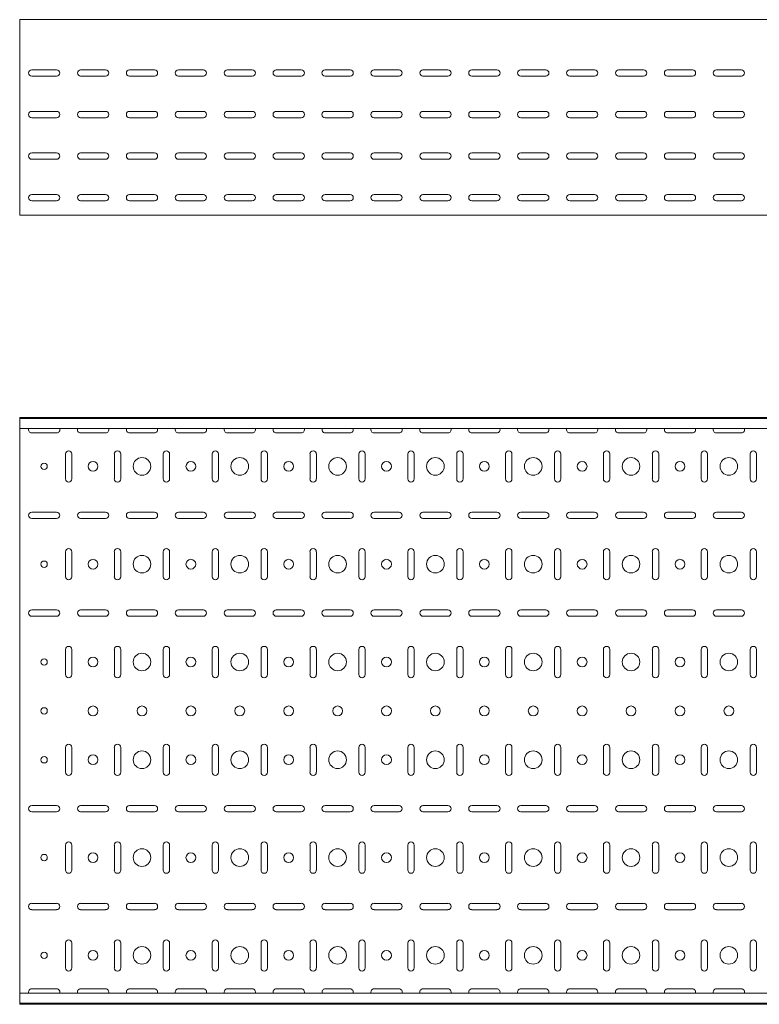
# Model space of a CAD drawing. Header units: millimetres. Extents: x -794 to 3872, y -6969 to -1561.
# Tile 3 of 19: x 872 to 1628, y -6969 to -5962. Entities that reach past the tile are written whole.
import ezdxf

# ---------------------------------------------------------------- set-up
doc = ezdxf.new("R2010")
doc.units = ezdxf.units.MM

msp = doc.modelspace()

# ---------------------------------------------------------------- linework, layer by layer
at = {"color": 7, "linetype": 'Continuous', "lineweight": 15}
for p, q in [((3872.2, -5961.7), (872.2, -5961.7)), ((872.2, -5968.4), (872.2, -5961.7)), ((872.2, -5970.7), (872.2, -5968.4)), ((872.2, -5974.3), (872.2, -5970.7)), ((872.2, -5976), (872.2, -5974.3)), ((872.2, -6158.7), (872.2, -5976)), ((884.5, -6013), (910, -6013)), ((910, -6019.5), (884.5, -6019.5)), ((934.5, -6013), (960, -6013)), ((960, -6019.5), (934.5, -6019.5)), ((984.5, -6013), (1010, -6013)), ((1010, -6019.5), (984.5, -6019.5)), ((1034.5, -6013), (1060, -6013)), ((1060, -6019.5), (1034.5, -6019.5)), ((1084.5, -6013), (1110, -6013)), ((1110, -6019.5), (1084.5, -6019.5)), ((1134.5, -6013), (1160, -6013)), ((1160, -6019.5), (1134.5, -6019.5)), ((1184.5, -6013), (1210, -6013)), ((1210, -6019.5), (1184.5, -6019.5)), ((1234.5, -6013), (1260, -6013)), ((1260, -6019.5), (1234.5, -6019.5)), ((1284.5, -6013), (1310, -6013)), ((1310, -6019.5), (1284.5, -6019.5)), ((1334.5, -6013), (1360, -6013)), ((1360, -6019.5), (1334.5, -6019.5)), ((1384.5, -6013), (1410, -6013)), ((1410, -6019.5), (1384.5, -6019.5)), ((1434.5, -6013), (1460, -6013)), ((1460, -6019.5), (1434.5, -6019.5)), ((1484.5, -6013), (1510, -6013)), ((1510, -6019.5), (1484.5, -6019.5)), ((1534.5, -6013), (1560, -6013)), ((1560, -6019.5), (1534.5, -6019.5)), ((1584.5, -6013), (1610, -6013)), ((1610, -6019.5), (1584.5, -6019.5)), ((884.5, -6055.5), (910, -6055.5)), ((934.5, -6055.5), (960, -6055.5)), ((984.5, -6055.5), (1010, -6055.5)), ((1034.5, -6055.5), (1060, -6055.5)), ((1084.5, -6055.5), (1110, -6055.5)), ((1134.5, -6055.5), (1160, -6055.5)), ((1184.5, -6055.5), (1210, -6055.5)), ((1234.5, -6055.5), (1260, -6055.5)), ((1284.5, -6055.5), (1310, -6055.5)), ((1334.5, -6055.5), (1360, -6055.5)), ((1384.5, -6055.5), (1410, -6055.5)), ((1434.5, -6055.5), (1460, -6055.5)), ((1484.5, -6055.5), (1510, -6055.5)), ((1534.5, -6055.5), (1560, -6055.5)), ((1584.5, -6055.5), (1610, -6055.5)), ((910, -6062), (884.5, -6062)), ((960, -6062), (934.5, -6062)), ((1010, -6062), (984.5, -6062)), ((1060, -6062), (1034.5, -6062)), ((1110, -6062), (1084.5, -6062)), ((1160, -6062), (1134.5, -6062)), ((1210, -6062), (1184.5, -6062)), ((1260, -6062), (1234.5, -6062)), ((1310, -6062), (1284.5, -6062)), ((1360, -6062), (1334.5, -6062)), ((1410, -6062), (1384.5, -6062)), ((1460, -6062), (1434.5, -6062)), ((1510, -6062), (1484.5, -6062)), ((1560, -6062), (1534.5, -6062)), ((1610, -6062), (1584.5, -6062)), ((884.5, -6098), (910, -6098)), ((934.5, -6098), (960, -6098)), ((984.5, -6098), (1010, -6098)), ((1034.5, -6098), (1060, -6098)), ((1084.5, -6098), (1110, -6098)), ((1134.5, -6098), (1160, -6098)), ((1184.5, -6098), (1210, -6098)), ((1234.5, -6098), (1260, -6098)), ((1284.5, -6098), (1310, -6098)), ((1334.5, -6098), (1360, -6098)), ((1384.5, -6098), (1410, -6098)), ((1434.5, -6098), (1460, -6098)), ((1484.5, -6098), (1510, -6098)), ((1534.5, -6098), (1560, -6098)), ((1584.5, -6098), (1610, -6098)), ((910, -6104.5), (884.5, -6104.5)), ((960, -6104.5), (934.5, -6104.5)), ((1010, -6104.5), (984.5, -6104.5)), ((1060, -6104.5), (1034.5, -6104.5)), ((1110, -6104.5), (1084.5, -6104.5)), ((1160, -6104.5), (1134.5, -6104.5)), ((1210, -6104.5), (1184.5, -6104.5)), ((1260, -6104.5), (1234.5, -6104.5)), ((1310, -6104.5), (1284.5, -6104.5)), ((1360, -6104.5), (1334.5, -6104.5)), ((1410, -6104.5), (1384.5, -6104.5)), ((1460, -6104.5), (1434.5, -6104.5)), ((1510, -6104.5), (1484.5, -6104.5)), ((1560, -6104.5), (1534.5, -6104.5)), ((1610, -6104.5), (1584.5, -6104.5)), ((884.5, -6140.5), (910, -6140.5)), ((934.5, -6140.5), (960, -6140.5)), ((984.5, -6140.5), (1010, -6140.5)), ((1034.5, -6140.5), (1060, -6140.5)), ((1084.5, -6140.5), (1110, -6140.5)), ((1134.5, -6140.5), (1160, -6140.5)), ((1184.5, -6140.5), (1210, -6140.5)), ((1234.5, -6140.5), (1260, -6140.5)), ((1284.5, -6140.5), (1310, -6140.5)), ((1334.5, -6140.5), (1360, -6140.5)), ((1384.5, -6140.5), (1410, -6140.5)), ((1434.5, -6140.5), (1460, -6140.5)), ((1484.5, -6140.5), (1510, -6140.5)), ((1534.5, -6140.5), (1560, -6140.5)), ((1584.5, -6140.5), (1610, -6140.5)), ((910, -6147), (884.5, -6147)), ((960, -6147), (934.5, -6147)), ((1010, -6147), (984.5, -6147)), ((1060, -6147), (1034.5, -6147)), ((1110, -6147), (1084.5, -6147)), ((1160, -6147), (1134.5, -6147)), ((1210, -6147), (1184.5, -6147)), ((1260, -6147), (1234.5, -6147)), ((1310, -6147), (1284.5, -6147)), ((1360, -6147), (1334.5, -6147)), ((1410, -6147), (1384.5, -6147)), ((1460, -6147), (1434.5, -6147)), ((1510, -6147), (1484.5, -6147)), ((1560, -6147), (1534.5, -6147)), ((1610, -6147), (1584.5, -6147)), ((872.2, -6161.7), (872.2, -6158.7)), ((3872.2, -6161.7), (872.2, -6161.7)), ((3872.2, -6368.5), (872.2, -6368.5)), ((872.2, -6369.5), (872.2, -6368.5)), ((3872.2, -6369.5), (872.2, -6369.5)), ((872.2, -6378), (872.2, -6369.5)), ((872.2, -6379.8), (872.2, -6378)), ((3872.2, -6379.8), (872.2, -6379.8)), ((872.2, -6379.8), (872.2, -6957.3)), ((884.5, -6384.3), (910, -6384.3)), ((934.5, -6384.3), (960, -6384.3)), ((984.5, -6384.3), (1010, -6384.3)), ((1034.5, -6384.3), (1060, -6384.3)), ((1084.5, -6384.3), (1110, -6384.3)), ((1134.5, -6384.3), (1160, -6384.3)), ((1184.5, -6384.3), (1210, -6384.3)), ((1234.5, -6384.3), (1260, -6384.3)), ((1284.5, -6384.3), (1310, -6384.3)), ((1334.5, -6384.3), (1360, -6384.3)), ((1384.5, -6384.3), (1410, -6384.3)), ((1434.5, -6384.3), (1460, -6384.3)), ((1484.5, -6384.3), (1510, -6384.3)), ((1534.5, -6384.3), (1560, -6384.3)), ((1584.5, -6384.3), (1610, -6384.3)), ((919, -6405.8), (919, -6431.3)), ((925.5, -6431.3), (925.5, -6405.8)), ((969, -6405.8), (969, -6431.3)), ((975.5, -6431.3), (975.5, -6405.8)), ((1019, -6405.8), (1019, -6431.3)), ((1025.5, -6431.3), (1025.5, -6405.8)), ((1069, -6405.8), (1069, -6431.3)), ((1075.5, -6431.3), (1075.5, -6405.8)), ((1119, -6405.8), (1119, -6431.3)), ((1125.5, -6431.3), (1125.5, -6405.8)), ((1169, -6405.8), (1169, -6431.3)), ((1175.5, -6431.3), (1175.5, -6405.8)), ((1219, -6405.8), (1219, -6431.3)), ((1225.5, -6431.3), (1225.5, -6405.8)), ((1269, -6405.8), (1269, -6431.3)), ((1275.5, -6431.3), (1275.5, -6405.8)), ((1319, -6405.8), (1319, -6431.3)), ((1325.5, -6431.3), (1325.5, -6405.8)), ((1369, -6405.8), (1369, -6431.3)), ((1375.5, -6431.3), (1375.5, -6405.8)), ((1419, -6405.8), (1419, -6431.3)), ((1425.5, -6431.3), (1425.5, -6405.8)), ((1469, -6405.8), (1469, -6431.3)), ((1475.5, -6431.3), (1475.5, -6405.8)), ((1519, -6405.8), (1519, -6431.3)), ((1525.5, -6431.3), (1525.5, -6405.8)), ((1569, -6405.8), (1569, -6431.3)), ((1575.5, -6431.3), (1575.5, -6405.8)), ((1619, -6405.8), (1619, -6431.3)), ((1625.5, -6431.3), (1625.5, -6405.8)), ((910, -6465.3), (884.5, -6465.3)), ((884.5, -6471.8), (910, -6471.8)), ((960, -6465.3), (934.5, -6465.3)), ((934.5, -6471.8), (960, -6471.8)), ((1010, -6465.3), (984.5, -6465.3)), ((984.5, -6471.8), (1010, -6471.8)), ((1060, -6465.3), (1034.5, -6465.3)), ((1034.5, -6471.8), (1060, -6471.8)), ((1110, -6465.3), (1084.5, -6465.3)), ((1084.5, -6471.8), (1110, -6471.8)), ((1160, -6465.3), (1134.5, -6465.3)), ((1134.5, -6471.8), (1160, -6471.8)), ((1210, -6465.3), (1184.5, -6465.3)), ((1184.5, -6471.8), (1210, -6471.8)), ((1260, -6465.3), (1234.5, -6465.3)), ((1234.5, -6471.8), (1260, -6471.8)), ((1310, -6465.3), (1284.5, -6465.3)), ((1284.5, -6471.8), (1310, -6471.8)), ((1360, -6465.3), (1334.5, -6465.3)), ((1334.5, -6471.8), (1360, -6471.8)), ((1410, -6465.3), (1384.5, -6465.3)), ((1384.5, -6471.8), (1410, -6471.8)), ((1460, -6465.3), (1434.5, -6465.3)), ((1434.5, -6471.8), (1460, -6471.8)), ((1510, -6465.3), (1484.5, -6465.3)), ((1484.5, -6471.8), (1510, -6471.8)), ((1560, -6465.3), (1534.5, -6465.3)), ((1534.5, -6471.8), (1560, -6471.8)), ((1610, -6465.3), (1584.5, -6465.3)), ((1584.5, -6471.8), (1610, -6471.8)), ((919, -6505.8), (919, -6531.3)), ((925.5, -6531.3), (925.5, -6505.8)), ((969, -6505.8), (969, -6531.3)), ((975.5, -6531.3), (975.5, -6505.8)), ((1019, -6505.8), (1019, -6531.3)), ((1025.5, -6531.3), (1025.5, -6505.8)), ((1069, -6505.8), (1069, -6531.3)), ((1075.5, -6531.3), (1075.5, -6505.8)), ((1119, -6505.8), (1119, -6531.3)), ((1125.5, -6531.3), (1125.5, -6505.8)), ((1169, -6505.8), (1169, -6531.3)), ((1175.5, -6531.3), (1175.5, -6505.8)), ((1219, -6505.8), (1219, -6531.3)), ((1225.5, -6531.3), (1225.5, -6505.8)), ((1269, -6505.8), (1269, -6531.3)), ((1275.5, -6531.3), (1275.5, -6505.8)), ((1319, -6505.8), (1319, -6531.3)), ((1325.5, -6531.3), (1325.5, -6505.8)), ((1369, -6505.8), (1369, -6531.3)), ((1375.5, -6531.3), (1375.5, -6505.8)), ((1419, -6505.8), (1419, -6531.3)), ((1425.5, -6531.3), (1425.5, -6505.8)), ((1469, -6505.8), (1469, -6531.3)), ((1475.5, -6531.3), (1475.5, -6505.8)), ((1519, -6505.8), (1519, -6531.3)), ((1525.5, -6531.3), (1525.5, -6505.8)), ((1569, -6505.8), (1569, -6531.3)), ((1575.5, -6531.3), (1575.5, -6505.8)), ((1619, -6505.8), (1619, -6531.3)), ((1625.5, -6531.3), (1625.5, -6505.8)), ((910, -6565.3), (884.5, -6565.3)), ((884.5, -6571.8), (910, -6571.8)), ((960, -6565.3), (934.5, -6565.3)), ((934.5, -6571.8), (960, -6571.8)), ((1010, -6565.3), (984.5, -6565.3)), ((984.5, -6571.8), (1010, -6571.8)), ((1060, -6565.3), (1034.5, -6565.3)), ((1034.5, -6571.8), (1060, -6571.8)), ((1110, -6565.3), (1084.5, -6565.3)), ((1084.5, -6571.8), (1110, -6571.8)), ((1160, -6565.3), (1134.5, -6565.3)), ((1134.5, -6571.8), (1160, -6571.8)), ((1210, -6565.3), (1184.5, -6565.3)), ((1184.5, -6571.8), (1210, -6571.8)), ((1260, -6565.3), (1234.5, -6565.3)), ((1234.5, -6571.8), (1260, -6571.8)), ((1310, -6565.3), (1284.5, -6565.3)), ((1284.5, -6571.8), (1310, -6571.8)), ((1360, -6565.3), (1334.5, -6565.3)), ((1334.5, -6571.8), (1360, -6571.8)), ((1410, -6565.3), (1384.5, -6565.3)), ((1384.5, -6571.8), (1410, -6571.8)), ((1460, -6565.3), (1434.5, -6565.3)), ((1434.5, -6571.8), (1460, -6571.8)), ((1510, -6565.3), (1484.5, -6565.3)), ((1484.5, -6571.8), (1510, -6571.8)), ((1560, -6565.3), (1534.5, -6565.3)), ((1534.5, -6571.8), (1560, -6571.8)), ((1610, -6565.3), (1584.5, -6565.3)), ((1584.5, -6571.8), (1610, -6571.8)), ((919, -6605.8), (919, -6631.3)), ((925.5, -6631.3), (925.5, -6605.8)), ((969, -6605.8), (969, -6631.3)), ((975.5, -6631.3), (975.5, -6605.8)), ((1019, -6605.8), (1019, -6631.3)), ((1025.5, -6631.3), (1025.5, -6605.8)), ((1069, -6605.8), (1069, -6631.3)), ((1075.5, -6631.3), (1075.5, -6605.8)), ((1119, -6605.8), (1119, -6631.3)), ((1125.5, -6631.3), (1125.5, -6605.8)), ((1169, -6605.8), (1169, -6631.3)), ((1175.5, -6631.3), (1175.5, -6605.8)), ((1219, -6605.8), (1219, -6631.3)), ((1225.5, -6631.3), (1225.5, -6605.8)), ((1269, -6605.8), (1269, -6631.3)), ((1275.5, -6631.3), (1275.5, -6605.8)), ((1319, -6605.8), (1319, -6631.3)), ((1325.5, -6631.3), (1325.5, -6605.8)), ((1369, -6605.8), (1369, -6631.3)), ((1375.5, -6631.3), (1375.5, -6605.8)), ((1419, -6605.8), (1419, -6631.3)), ((1425.5, -6631.3), (1425.5, -6605.8)), ((1469, -6605.8), (1469, -6631.3)), ((1475.5, -6631.3), (1475.5, -6605.8)), ((1519, -6605.8), (1519, -6631.3)), ((1525.5, -6631.3), (1525.5, -6605.8)), ((1569, -6605.8), (1569, -6631.3)), ((1575.5, -6631.3), (1575.5, -6605.8)), ((1619, -6605.8), (1619, -6631.3)), ((1625.5, -6631.3), (1625.5, -6605.8)), ((919, -6705.8), (919, -6731.3)), ((925.5, -6731.3), (925.5, -6705.8)), ((969, -6705.8), (969, -6731.3)), ((975.5, -6731.3), (975.5, -6705.8)), ((1019, -6705.8), (1019, -6731.3)), ((1025.5, -6731.3), (1025.5, -6705.8)), ((1069, -6705.8), (1069, -6731.3)), ((1075.5, -6731.3), (1075.5, -6705.8)), ((1119, -6705.8), (1119, -6731.3)), ((1125.5, -6731.3), (1125.5, -6705.8)), ((1169, -6705.8), (1169, -6731.3)), ((1175.5, -6731.3), (1175.5, -6705.8)), ((1219, -6705.8), (1219, -6731.3)), ((1225.5, -6731.3), (1225.5, -6705.8)), ((1269, -6705.8), (1269, -6731.3)), ((1275.5, -6731.3), (1275.5, -6705.8)), ((1319, -6705.8), (1319, -6731.3)), ((1325.5, -6731.3), (1325.5, -6705.8)), ((1369, -6705.8), (1369, -6731.3)), ((1375.5, -6731.3), (1375.5, -6705.8)), ((1419, -6705.8), (1419, -6731.3)), ((1425.5, -6731.3), (1425.5, -6705.8)), ((1469, -6705.8), (1469, -6731.3)), ((1475.5, -6731.3), (1475.5, -6705.8)), ((1519, -6705.8), (1519, -6731.3)), ((1525.5, -6731.3), (1525.5, -6705.8)), ((1569, -6705.8), (1569, -6731.3)), ((1575.5, -6731.3), (1575.5, -6705.8)), ((1619, -6705.8), (1619, -6731.3)), ((1625.5, -6731.3), (1625.5, -6705.8)), ((910, -6765.3), (884.5, -6765.3)), ((960, -6765.3), (934.5, -6765.3)), ((1010, -6765.3), (984.5, -6765.3)), ((1060, -6765.3), (1034.5, -6765.3)), ((1110, -6765.3), (1084.5, -6765.3)), ((1160, -6765.3), (1134.5, -6765.3)), ((1210, -6765.3), (1184.5, -6765.3)), ((1260, -6765.3), (1234.5, -6765.3)), ((1310, -6765.3), (1284.5, -6765.3)), ((1360, -6765.3), (1334.5, -6765.3)), ((1410, -6765.3), (1384.5, -6765.3)), ((1460, -6765.3), (1434.5, -6765.3)), ((1510, -6765.3), (1484.5, -6765.3)), ((1560, -6765.3), (1534.5, -6765.3)), ((1610, -6765.3), (1584.5, -6765.3)), ((884.5, -6771.8), (910, -6771.8)), ((934.5, -6771.8), (960, -6771.8)), ((984.5, -6771.8), (1010, -6771.8)), ((1034.5, -6771.8), (1060, -6771.8)), ((1084.5, -6771.8), (1110, -6771.8)), ((1134.5, -6771.8), (1160, -6771.8)), ((1184.5, -6771.8), (1210, -6771.8)), ((1234.5, -6771.8), (1260, -6771.8)), ((1284.5, -6771.8), (1310, -6771.8)), ((1334.5, -6771.8), (1360, -6771.8)), ((1384.5, -6771.8), (1410, -6771.8)), ((1434.5, -6771.8), (1460, -6771.8)), ((1484.5, -6771.8), (1510, -6771.8)), ((1534.5, -6771.8), (1560, -6771.8)), ((1584.5, -6771.8), (1610, -6771.8)), ((919, -6805.8), (919, -6831.3)), ((925.5, -6831.3), (925.5, -6805.8)), ((969, -6805.8), (969, -6831.3)), ((975.5, -6831.3), (975.5, -6805.8)), ((1019, -6805.8), (1019, -6831.3)), ((1025.5, -6831.3), (1025.5, -6805.8)), ((1069, -6805.8), (1069, -6831.3)), ((1075.5, -6831.3), (1075.5, -6805.8)), ((1119, -6805.8), (1119, -6831.3)), ((1125.5, -6831.3), (1125.5, -6805.8)), ((1169, -6805.8), (1169, -6831.3)), ((1175.5, -6831.3), (1175.5, -6805.8)), ((1219, -6805.8), (1219, -6831.3)), ((1225.5, -6831.3), (1225.5, -6805.8)), ((1269, -6805.8), (1269, -6831.3)), ((1275.5, -6831.3), (1275.5, -6805.8)), ((1319, -6805.8), (1319, -6831.3)), ((1325.5, -6831.3), (1325.5, -6805.8)), ((1369, -6805.8), (1369, -6831.3)), ((1375.5, -6831.3), (1375.5, -6805.8)), ((1419, -6805.8), (1419, -6831.3)), ((1425.5, -6831.3), (1425.5, -6805.8)), ((1469, -6805.8), (1469, -6831.3)), ((1475.5, -6831.3), (1475.5, -6805.8)), ((1519, -6805.8), (1519, -6831.3)), ((1525.5, -6831.3), (1525.5, -6805.8)), ((1569, -6805.8), (1569, -6831.3)), ((1575.5, -6831.3), (1575.5, -6805.8)), ((1619, -6805.8), (1619, -6831.3)), ((1625.5, -6831.3), (1625.5, -6805.8)), ((910, -6865.3), (884.5, -6865.3)), ((960, -6865.3), (934.5, -6865.3)), ((1010, -6865.3), (984.5, -6865.3)), ((1060, -6865.3), (1034.5, -6865.3)), ((1110, -6865.3), (1084.5, -6865.3)), ((1160, -6865.3), (1134.5, -6865.3)), ((1210, -6865.3), (1184.5, -6865.3)), ((1260, -6865.3), (1234.5, -6865.3)), ((1310, -6865.3), (1284.5, -6865.3)), ((1360, -6865.3), (1334.5, -6865.3)), ((1410, -6865.3), (1384.5, -6865.3)), ((1460, -6865.3), (1434.5, -6865.3)), ((1510, -6865.3), (1484.5, -6865.3)), ((1560, -6865.3), (1534.5, -6865.3)), ((1610, -6865.3), (1584.5, -6865.3)), ((884.5, -6871.8), (910, -6871.8)), ((934.5, -6871.8), (960, -6871.8)), ((984.5, -6871.8), (1010, -6871.8)), ((1034.5, -6871.8), (1060, -6871.8)), ((1084.5, -6871.8), (1110, -6871.8)), ((1134.5, -6871.8), (1160, -6871.8)), ((1184.5, -6871.8), (1210, -6871.8)), ((1234.5, -6871.8), (1260, -6871.8)), ((1284.5, -6871.8), (1310, -6871.8)), ((1334.5, -6871.8), (1360, -6871.8)), ((1384.5, -6871.8), (1410, -6871.8)), ((1434.5, -6871.8), (1460, -6871.8)), ((1484.5, -6871.8), (1510, -6871.8)), ((1534.5, -6871.8), (1560, -6871.8)), ((1584.5, -6871.8), (1610, -6871.8)), ((919, -6905.8), (919, -6931.3)), ((925.5, -6931.3), (925.5, -6905.8)), ((969, -6905.8), (969, -6931.3)), ((975.5, -6931.3), (975.5, -6905.8)), ((1019, -6905.8), (1019, -6931.3)), ((1025.5, -6931.3), (1025.5, -6905.8)), ((1069, -6905.8), (1069, -6931.3)), ((1075.5, -6931.3), (1075.5, -6905.8)), ((1119, -6905.8), (1119, -6931.3)), ((1125.5, -6931.3), (1125.5, -6905.8)), ((1169, -6905.8), (1169, -6931.3)), ((1175.5, -6931.3), (1175.5, -6905.8)), ((1219, -6905.8), (1219, -6931.3)), ((1225.5, -6931.3), (1225.5, -6905.8)), ((1269, -6905.8), (1269, -6931.3)), ((1275.5, -6931.3), (1275.5, -6905.8)), ((1319, -6905.8), (1319, -6931.3)), ((1325.5, -6931.3), (1325.5, -6905.8)), ((1369, -6905.8), (1369, -6931.3)), ((1375.5, -6931.3), (1375.5, -6905.8)), ((1419, -6905.8), (1419, -6931.3)), ((1425.5, -6931.3), (1425.5, -6905.8)), ((1469, -6905.8), (1469, -6931.3)), ((1475.5, -6931.3), (1475.5, -6905.8)), ((1519, -6905.8), (1519, -6931.3)), ((1525.5, -6931.3), (1525.5, -6905.8)), ((1569, -6905.8), (1569, -6931.3)), ((1575.5, -6931.3), (1575.5, -6905.8)), ((1619, -6905.8), (1619, -6931.3)), ((1625.5, -6931.3), (1625.5, -6905.8)), ((910, -6952.8), (884.5, -6952.8)), ((960, -6952.8), (934.5, -6952.8)), ((1010, -6952.8), (984.5, -6952.8)), ((1060, -6952.8), (1034.5, -6952.8)), ((1110, -6952.8), (1084.5, -6952.8)), ((1160, -6952.8), (1134.5, -6952.8)), ((1210, -6952.8), (1184.5, -6952.8)), ((1260, -6952.8), (1234.5, -6952.8)), ((1310, -6952.8), (1284.5, -6952.8)), ((1360, -6952.8), (1334.5, -6952.8)), ((1410, -6952.8), (1384.5, -6952.8)), ((1460, -6952.8), (1434.5, -6952.8)), ((1510, -6952.8), (1484.5, -6952.8)), ((1560, -6952.8), (1534.5, -6952.8)), ((1610, -6952.8), (1584.5, -6952.8)), ((3872.2, -6957.3), (872.2, -6957.3)), ((872.2, -6959.1), (872.2, -6957.3)), ((872.2, -6967.5), (872.2, -6959.1)), ((872.2, -6967.5), (3872.2, -6967.5)), ((872.2, -6968.5), (872.2, -6967.5)), ((3872.2, -6968.5), (872.2, -6968.5))]:
    msp.add_line(p, q, dxfattribs=at)
for centre, radius in [((997.2, -6418.5), 9), ((1097.2, -6418.5), 9), ((1197.2, -6418.5), 9), ((1297.2, -6418.5), 9), ((1397.2, -6418.5), 9), ((1497.2, -6418.5), 9), ((1597.2, -6418.5), 9), ((897.2, -6418.5), 3.25), ((947.2, -6418.5), 5), ((1047.2, -6418.5), 5), ((1147.2, -6418.5), 5), ((1247.2, -6418.5), 5), ((1347.2, -6418.5), 5), ((1447.2, -6418.5), 5), ((1547.2, -6418.5), 5), ((947.2, -6518.5), 5), ((997.2, -6518.5), 9), ((1047.2, -6518.5), 5), ((1097.2, -6518.5), 9), ((1147.2, -6518.5), 5), ((1197.2, -6518.5), 9), ((1247.2, -6518.5), 5), ((1297.2, -6518.5), 9), ((1347.2, -6518.5), 5), ((1397.2, -6518.5), 9), ((1447.2, -6518.5), 5), ((1497.2, -6518.5), 9), ((1547.2, -6518.5), 5), ((1597.2, -6518.5), 9), ((897.2, -6518.5), 3.25), ((947.2, -6618.5), 5), ((997.2, -6618.5), 9), ((1047.2, -6618.5), 5), ((1097.2, -6618.5), 9), ((1147.2, -6618.5), 5), ((1197.2, -6618.5), 9), ((1247.2, -6618.5), 5), ((1297.2, -6618.5), 9), ((1347.2, -6618.5), 5), ((1397.2, -6618.5), 9), ((1447.2, -6618.5), 5), ((1497.2, -6618.5), 9), ((1547.2, -6618.5), 5), ((1597.2, -6618.5), 9), ((897.2, -6618.5), 3.25), ((947.2, -6668.5), 5), ((997.2, -6668.5), 5), ((1047.2, -6668.5), 5), ((1097.2, -6668.5), 5), ((1147.2, -6668.5), 5), ((1197.2, -6668.5), 5), ((1247.2, -6668.5), 5), ((1297.2, -6668.5), 5), ((1347.2, -6668.5), 5), ((1397.2, -6668.5), 5), ((1447.2, -6668.5), 5), ((1497.2, -6668.5), 5), ((1547.2, -6668.5), 5), ((1597.2, -6668.5), 5), ((897.2, -6668.5), 3.25), ((897.2, -6718.5), 3.25), ((947.2, -6718.5), 5), ((997.2, -6718.5), 9), ((1047.2, -6718.5), 5), ((1097.2, -6718.5), 9), ((1147.2, -6718.5), 5), ((1197.2, -6718.5), 9), ((1247.2, -6718.5), 5), ((1297.2, -6718.5), 9), ((1347.2, -6718.5), 5), ((1397.2, -6718.5), 9), ((1447.2, -6718.5), 5), ((1497.2, -6718.5), 9), ((1547.2, -6718.5), 5), ((1597.2, -6718.5), 9), ((897.2, -6818.5), 3.25), ((947.2, -6818.5), 5), ((997.2, -6818.5), 9), ((1047.2, -6818.5), 5), ((1097.2, -6818.5), 9), ((1147.2, -6818.5), 5), ((1197.2, -6818.5), 9), ((1247.2, -6818.5), 5), ((1297.2, -6818.5), 9), ((1347.2, -6818.5), 5), ((1397.2, -6818.5), 9), ((1447.2, -6818.5), 5), ((1497.2, -6818.5), 9), ((1547.2, -6818.5), 5), ((1597.2, -6818.5), 9), ((897.2, -6918.5), 3.25), ((947.2, -6918.5), 5), ((997.2, -6918.5), 9), ((1047.2, -6918.5), 5), ((1097.2, -6918.5), 9), ((1147.2, -6918.5), 5), ((1197.2, -6918.5), 9), ((1247.2, -6918.5), 5), ((1297.2, -6918.5), 9), ((1347.2, -6918.5), 5), ((1397.2, -6918.5), 9), ((1447.2, -6918.5), 5), ((1497.2, -6918.5), 9), ((1547.2, -6918.5), 5), ((1597.2, -6918.5), 9)]:
    msp.add_circle(centre, radius, dxfattribs=at)
for centre, start, end in [((884.5, -6016.2), 90, 270), ((910, -6016.2), 270, 90), ((934.5, -6016.2), 90, 270), ((960, -6016.2), 270, 90), ((984.5, -6016.2), 90, 270), ((1010, -6016.2), 270, 90), ((1034.5, -6016.2), 90, 270), ((1060, -6016.2), 270, 90), ((1084.5, -6016.2), 90, 270), ((1110, -6016.2), 270, 90), ((1134.5, -6016.2), 90, 270), ((1160, -6016.2), 270, 90), ((1184.5, -6016.2), 90, 270), ((1210, -6016.2), 270, 90), ((1234.5, -6016.2), 90, 270), ((1260, -6016.2), 270, 90), ((1284.5, -6016.2), 90, 270), ((1310, -6016.2), 270, 90), ((1334.5, -6016.2), 90, 270), ((1360, -6016.2), 270, 90), ((1384.5, -6016.2), 90, 270), ((1410, -6016.2), 270, 90), ((1434.5, -6016.2), 90, 270), ((1460, -6016.2), 270, 90), ((1484.5, -6016.2), 90, 270), ((1510, -6016.2), 270, 90), ((1534.5, -6016.2), 90, 270), ((1560, -6016.2), 270, 90), ((1584.5, -6016.2), 90, 270), ((1610, -6016.2), 270, 90), ((884.5, -6058.7), 90, 270), ((910, -6058.7), 270, 90), ((934.5, -6058.7), 90, 270), ((960, -6058.7), 270, 90), ((984.5, -6058.7), 90, 270), ((1010, -6058.7), 270, 90), ((1034.5, -6058.7), 90, 270), ((1060, -6058.7), 270, 90), ((1084.5, -6058.7), 90, 270), ((1110, -6058.7), 270, 90), ((1134.5, -6058.7), 90, 270), ((1160, -6058.7), 270, 90), ((1184.5, -6058.7), 90, 270), ((1210, -6058.7), 270, 90), ((1234.5, -6058.7), 90, 270), ((1260, -6058.7), 270, 90), ((1284.5, -6058.7), 90, 270), ((1310, -6058.7), 270, 90), ((1334.5, -6058.7), 90, 270), ((1360, -6058.7), 270, 90), ((1384.5, -6058.7), 90, 270), ((1410, -6058.7), 270, 90), ((1434.5, -6058.7), 90, 270), ((1460, -6058.7), 270, 90), ((1484.5, -6058.7), 90, 270), ((1510, -6058.7), 270, 90), ((1534.5, -6058.7), 90, 270), ((1560, -6058.7), 270, 90), ((1584.5, -6058.7), 90, 270), ((1610, -6058.7), 270, 90), ((884.5, -6101.2), 90, 270), ((910, -6101.2), 270, 90), ((934.5, -6101.2), 90, 270), ((960, -6101.2), 270, 90), ((984.5, -6101.2), 90, 270), ((1010, -6101.2), 270, 90), ((1034.5, -6101.2), 90, 270), ((1060, -6101.2), 270, 90), ((1084.5, -6101.2), 90, 270), ((1110, -6101.2), 270, 90), ((1134.5, -6101.2), 90, 270), ((1160, -6101.2), 270, 90), ((1184.5, -6101.2), 90, 270), ((1210, -6101.2), 270, 90), ((1234.5, -6101.2), 90, 270), ((1260, -6101.2), 270, 90), ((1284.5, -6101.2), 90, 270), ((1310, -6101.2), 270, 90), ((1334.5, -6101.2), 90, 270), ((1360, -6101.2), 270, 90), ((1384.5, -6101.2), 90, 270), ((1410, -6101.2), 270, 90), ((1434.5, -6101.2), 90, 270), ((1460, -6101.2), 270, 90), ((1484.5, -6101.2), 90, 270), ((1510, -6101.2), 270, 90), ((1534.5, -6101.2), 90, 270), ((1560, -6101.2), 270, 90), ((1584.5, -6101.2), 90, 270), ((1610, -6101.2), 270, 90), ((884.5, -6143.7), 90, 270), ((910, -6143.7), 270, 90), ((934.5, -6143.7), 90, 270), ((960, -6143.7), 270, 90), ((984.5, -6143.7), 90, 270), ((1010, -6143.7), 270, 90), ((1034.5, -6143.7), 90, 270), ((1060, -6143.7), 270, 90), ((1084.5, -6143.7), 90, 270), ((1110, -6143.7), 270, 90), ((1134.5, -6143.7), 90, 270), ((1160, -6143.7), 270, 90), ((1184.5, -6143.7), 90, 270), ((1210, -6143.7), 270, 90), ((1234.5, -6143.7), 90, 270), ((1260, -6143.7), 270, 90), ((1284.5, -6143.7), 90, 270), ((1310, -6143.7), 270, 90), ((1334.5, -6143.7), 90, 270), ((1360, -6143.7), 270, 90), ((1384.5, -6143.7), 90, 270), ((1410, -6143.7), 270, 90), ((1434.5, -6143.7), 90, 270), ((1460, -6143.7), 270, 90), ((1484.5, -6143.7), 90, 270), ((1510, -6143.7), 270, 90), ((1534.5, -6143.7), 90, 270), ((1560, -6143.7), 270, 90), ((1584.5, -6143.7), 90, 270), ((1610, -6143.7), 270, 90), ((884.5, -6381), 156.6479, 270), ((910, -6381), 270, 23.3521), ((934.5, -6381), 156.6479, 270), ((960, -6381), 270, 23.3521), ((984.5, -6381), 156.6479, 270), ((1010, -6381), 270, 23.3521), ((1034.5, -6381), 156.6479, 270), ((1060, -6381), 270, 23.3521), ((1084.5, -6381), 156.6479, 270), ((1110, -6381), 270, 23.3521), ((1134.5, -6381), 156.6479, 270), ((1160, -6381), 270, 23.3521), ((1184.5, -6381), 156.6479, 270), ((1210, -6381), 270, 23.3521), ((1234.5, -6381), 156.6479, 270), ((1260, -6381), 270, 23.3521), ((1284.5, -6381), 156.6479, 270), ((1310, -6381), 270, 23.3521), ((1334.5, -6381), 156.6479, 270), ((1360, -6381), 270, 23.3521), ((1384.5, -6381), 156.6479, 270), ((1410, -6381), 270, 23.3521), ((1434.5, -6381), 156.6479, 270), ((1460, -6381), 270, 23.3521), ((1484.5, -6381), 156.6479, 270), ((1510, -6381), 270, 23.3521), ((1534.5, -6381), 156.6479, 270), ((1560, -6381), 270, 23.3521), ((1584.5, -6381), 156.6479, 270), ((1610, -6381), 270, 23.3521), ((922.2, -6405.8), 0, 180), ((972.2, -6405.8), 0, 180), ((1022.2, -6405.8), 0, 180), ((1072.2, -6405.8), 0, 180), ((1122.2, -6405.8), 0, 180), ((1172.2, -6405.8), 0, 180), ((1222.2, -6405.8), 0, 180), ((1272.2, -6405.8), 0, 180), ((1322.2, -6405.8), 0, 180), ((1372.2, -6405.8), 0, 180), ((1422.2, -6405.8), 0, 180), ((1472.2, -6405.8), 0, 180), ((1522.2, -6405.8), 0, 180), ((1572.2, -6405.8), 0, 180), ((1622.2, -6405.8), 0, 180), ((922.2, -6431.3), 180, 0), ((972.2, -6431.3), 180, 0), ((1022.2, -6431.3), 180, 0), ((1072.2, -6431.3), 180, 0), ((1122.2, -6431.3), 180, 0), ((1172.2, -6431.3), 180, 0), ((1222.2, -6431.3), 180, 0), ((1272.2, -6431.3), 180, 0), ((1322.2, -6431.3), 180, 0), ((1372.2, -6431.3), 180, 0), ((1422.2, -6431.3), 180, 0), ((1472.2, -6431.3), 180, 0), ((1522.2, -6431.3), 180, 0), ((1572.2, -6431.3), 180, 0), ((1622.2, -6431.3), 180, 0), ((884.5, -6468.5), 90, 270), ((910, -6468.5), 270, 90), ((934.5, -6468.5), 90, 270), ((960, -6468.5), 270, 90), ((984.5, -6468.5), 90, 270), ((1010, -6468.5), 270, 90), ((1034.5, -6468.5), 90, 270), ((1060, -6468.5), 270, 90), ((1084.5, -6468.5), 90, 270), ((1110, -6468.5), 270, 90), ((1134.5, -6468.5), 90, 270), ((1160, -6468.5), 270, 90), ((1184.5, -6468.5), 90, 270), ((1210, -6468.5), 270, 90), ((1234.5, -6468.5), 90, 270), ((1260, -6468.5), 270, 90), ((1284.5, -6468.5), 90, 270), ((1310, -6468.5), 270, 90), ((1334.5, -6468.5), 90, 270), ((1360, -6468.5), 270, 90), ((1384.5, -6468.5), 90, 270), ((1410, -6468.5), 270, 90), ((1434.5, -6468.5), 90, 270), ((1460, -6468.5), 270, 90), ((1484.5, -6468.5), 90, 270), ((1510, -6468.5), 270, 90), ((1534.5, -6468.5), 90, 270), ((1560, -6468.5), 270, 90), ((1584.5, -6468.5), 90, 270), ((1610, -6468.5), 270, 90), ((922.2, -6505.8), 0, 180), ((972.2, -6505.8), 0, 180), ((1022.2, -6505.8), 0, 180), ((1072.2, -6505.8), 0, 180), ((1122.2, -6505.8), 0, 180), ((1172.2, -6505.8), 0, 180), ((1222.2, -6505.8), 0, 180), ((1272.2, -6505.8), 0, 180), ((1322.2, -6505.8), 0, 180), ((1372.2, -6505.8), 0, 180), ((1422.2, -6505.8), 0, 180), ((1472.2, -6505.8), 0, 180), ((1522.2, -6505.8), 0, 180), ((1572.2, -6505.8), 0, 180), ((1622.2, -6505.8), 0, 180), ((922.2, -6531.3), 180, 0), ((972.2, -6531.3), 180, 0), ((1022.2, -6531.3), 180, 0), ((1072.2, -6531.3), 180, 0), ((1122.2, -6531.3), 180, 0), ((1172.2, -6531.3), 180, 0), ((1222.2, -6531.3), 180, 0), ((1272.2, -6531.3), 180, 0), ((1322.2, -6531.3), 180, 0), ((1372.2, -6531.3), 180, 0), ((1422.2, -6531.3), 180, 0), ((1472.2, -6531.3), 180, 0), ((1522.2, -6531.3), 180, 0), ((1572.2, -6531.3), 180, 0), ((1622.2, -6531.3), 180, 0), ((884.5, -6568.5), 90, 270), ((910, -6568.5), 270, 90), ((934.5, -6568.5), 90, 270), ((960, -6568.5), 270, 90), ((984.5, -6568.5), 90, 270), ((1010, -6568.5), 270, 90), ((1034.5, -6568.5), 90, 270), ((1060, -6568.5), 270, 90), ((1084.5, -6568.5), 90, 270), ((1110, -6568.5), 270, 90), ((1134.5, -6568.5), 90, 270), ((1160, -6568.5), 270, 90), ((1184.5, -6568.5), 90, 270), ((1210, -6568.5), 270, 90), ((1234.5, -6568.5), 90, 270), ((1260, -6568.5), 270, 90), ((1284.5, -6568.5), 90, 270), ((1310, -6568.5), 270, 90), ((1334.5, -6568.5), 90, 270), ((1360, -6568.5), 270, 90), ((1384.5, -6568.5), 90, 270), ((1410, -6568.5), 270, 90), ((1434.5, -6568.5), 90, 270), ((1460, -6568.5), 270, 90), ((1484.5, -6568.5), 90, 270), ((1510, -6568.5), 270, 90), ((1534.5, -6568.5), 90, 270), ((1560, -6568.5), 270, 90), ((1584.5, -6568.5), 90, 270), ((1610, -6568.5), 270, 90), ((922.2, -6605.8), 0, 180), ((972.2, -6605.8), 0, 180), ((1022.2, -6605.8), 0, 180), ((1072.2, -6605.8), 0, 180), ((1122.2, -6605.8), 0, 180), ((1172.2, -6605.8), 0, 180), ((1222.2, -6605.8), 0, 180), ((1272.2, -6605.8), 0, 180), ((1322.2, -6605.8), 0, 180), ((1372.2, -6605.8), 0, 180), ((1422.2, -6605.8), 0, 180), ((1472.2, -6605.8), 0, 180), ((1522.2, -6605.8), 0, 180), ((1572.2, -6605.8), 0, 180), ((1622.2, -6605.8), 0, 180), ((922.2, -6631.3), 180, 0), ((972.2, -6631.3), 180, 0), ((1022.2, -6631.3), 180, 0), ((1072.2, -6631.3), 180, 0), ((1122.2, -6631.3), 180, 0), ((1172.2, -6631.3), 180, 0), ((1222.2, -6631.3), 180, 0), ((1272.2, -6631.3), 180, 0), ((1322.2, -6631.3), 180, 0), ((1372.2, -6631.3), 180, 0), ((1422.2, -6631.3), 180, 0), ((1472.2, -6631.3), 180, 0), ((1522.2, -6631.3), 180, 0), ((1572.2, -6631.3), 180, 0), ((1622.2, -6631.3), 180, 0), ((922.2, -6705.8), 0, 180), ((972.2, -6705.8), 0, 180), ((1022.2, -6705.8), 0, 180), ((1072.2, -6705.8), 0, 180), ((1122.2, -6705.8), 0, 180), ((1172.2, -6705.8), 0, 180), ((1222.2, -6705.8), 0, 180), ((1272.2, -6705.8), 0, 180), ((1322.2, -6705.8), 0, 180), ((1372.2, -6705.8), 0, 180), ((1422.2, -6705.8), 0, 180), ((1472.2, -6705.8), 0, 180), ((1522.2, -6705.8), 0, 180), ((1572.2, -6705.8), 0, 180), ((1622.2, -6705.8), 0, 180), ((922.2, -6731.3), 180, 0), ((972.2, -6731.3), 180, 0), ((1022.2, -6731.3), 180, 0), ((1072.2, -6731.3), 180, 0), ((1122.2, -6731.3), 180, 0), ((1172.2, -6731.3), 180, 0), ((1222.2, -6731.3), 180, 0), ((1272.2, -6731.3), 180, 0), ((1322.2, -6731.3), 180, 0), ((1372.2, -6731.3), 180, 0), ((1422.2, -6731.3), 180, 0), ((1472.2, -6731.3), 180, 0), ((1522.2, -6731.3), 180, 0), ((1572.2, -6731.3), 180, 0), ((1622.2, -6731.3), 180, 0), ((884.5, -6768.5), 90, 270), ((910, -6768.5), 270, 90), ((934.5, -6768.5), 90, 270), ((960, -6768.5), 270, 90), ((984.5, -6768.5), 90, 270), ((1010, -6768.5), 270, 90), ((1034.5, -6768.5), 90, 270), ((1060, -6768.5), 270, 90), ((1084.5, -6768.5), 90, 270), ((1110, -6768.5), 270, 90), ((1134.5, -6768.5), 90, 270), ((1160, -6768.5), 270, 90), ((1184.5, -6768.5), 90, 270), ((1210, -6768.5), 270, 90), ((1234.5, -6768.5), 90, 270), ((1260, -6768.5), 270, 90), ((1284.5, -6768.5), 90, 270), ((1310, -6768.5), 270, 90), ((1334.5, -6768.5), 90, 270), ((1360, -6768.5), 270, 90), ((1384.5, -6768.5), 90, 270), ((1410, -6768.5), 270, 90), ((1434.5, -6768.5), 90, 270), ((1460, -6768.5), 270, 90), ((1484.5, -6768.5), 90, 270), ((1510, -6768.5), 270, 90), ((1534.5, -6768.5), 90, 270), ((1560, -6768.5), 270, 90), ((1584.5, -6768.5), 90, 270), ((1610, -6768.5), 270, 90), ((922.2, -6805.8), 0, 180), ((972.2, -6805.8), 0, 180), ((1022.2, -6805.8), 0, 180), ((1072.2, -6805.8), 0, 180), ((1122.2, -6805.8), 0, 180), ((1172.2, -6805.8), 0, 180), ((1222.2, -6805.8), 0, 180), ((1272.2, -6805.8), 0, 180), ((1322.2, -6805.8), 0, 180), ((1372.2, -6805.8), 0, 180), ((1422.2, -6805.8), 0, 180), ((1472.2, -6805.8), 0, 180), ((1522.2, -6805.8), 0, 180), ((1572.2, -6805.8), 0, 180), ((1622.2, -6805.8), 0, 180), ((922.2, -6831.3), 180, 0), ((972.2, -6831.3), 180, 0), ((1022.2, -6831.3), 180, 0), ((1072.2, -6831.3), 180, 0), ((1122.2, -6831.3), 180, 0), ((1172.2, -6831.3), 180, 0), ((1222.2, -6831.3), 180, 0), ((1272.2, -6831.3), 180, 0), ((1322.2, -6831.3), 180, 0), ((1372.2, -6831.3), 180, 0), ((1422.2, -6831.3), 180, 0), ((1472.2, -6831.3), 180, 0), ((1522.2, -6831.3), 180, 0), ((1572.2, -6831.3), 180, 0), ((1622.2, -6831.3), 180, 0), ((884.5, -6868.5), 90, 270), ((910, -6868.5), 270, 90), ((934.5, -6868.5), 90, 270), ((960, -6868.5), 270, 90), ((984.5, -6868.5), 90, 270), ((1010, -6868.5), 270, 90), ((1034.5, -6868.5), 90, 270), ((1060, -6868.5), 270, 90), ((1084.5, -6868.5), 90, 270), ((1110, -6868.5), 270, 90), ((1134.5, -6868.5), 90, 270), ((1160, -6868.5), 270, 90), ((1184.5, -6868.5), 90, 270), ((1210, -6868.5), 270, 90), ((1234.5, -6868.5), 90, 270), ((1260, -6868.5), 270, 90), ((1284.5, -6868.5), 90, 270), ((1310, -6868.5), 270, 90), ((1334.5, -6868.5), 90, 270), ((1360, -6868.5), 270, 90), ((1384.5, -6868.5), 90, 270), ((1410, -6868.5), 270, 90), ((1434.5, -6868.5), 90, 270), ((1460, -6868.5), 270, 90), ((1484.5, -6868.5), 90, 270), ((1510, -6868.5), 270, 90), ((1534.5, -6868.5), 90, 270), ((1560, -6868.5), 270, 90), ((1584.5, -6868.5), 90, 270), ((1610, -6868.5), 270, 90), ((922.2, -6905.8), 0, 180), ((972.2, -6905.8), 0, 180), ((1022.2, -6905.8), 0, 180), ((1072.2, -6905.8), 0, 180), ((1122.2, -6905.8), 0, 180), ((1172.2, -6905.8), 0, 180), ((1222.2, -6905.8), 0, 180), ((1272.2, -6905.8), 0, 180), ((1322.2, -6905.8), 0, 180), ((1372.2, -6905.8), 0, 180), ((1422.2, -6905.8), 0, 180), ((1472.2, -6905.8), 0, 180), ((1522.2, -6905.8), 0, 180), ((1572.2, -6905.8), 0, 180), ((1622.2, -6905.8), 0, 180), ((922.2, -6931.3), 180, 0), ((972.2, -6931.3), 180, 0), ((1022.2, -6931.3), 180, 0), ((1072.2, -6931.3), 180, 0), ((1122.2, -6931.3), 180, 0), ((1172.2, -6931.3), 180, 0), ((1222.2, -6931.3), 180, 0), ((1272.2, -6931.3), 180, 0), ((1322.2, -6931.3), 180, 0), ((1372.2, -6931.3), 180, 0), ((1422.2, -6931.3), 180, 0), ((1472.2, -6931.3), 180, 0), ((1522.2, -6931.3), 180, 0), ((1572.2, -6931.3), 180, 0), ((1622.2, -6931.3), 180, 0), ((884.5, -6956), 90, 203.3521), ((910, -6956), 336.6479, 90), ((934.5, -6956), 90, 203.3521), ((960, -6956), 336.6479, 90), ((984.5, -6956), 90, 203.3521), ((1010, -6956), 336.6479, 90), ((1034.5, -6956), 90, 203.3521), ((1060, -6956), 336.6479, 90), ((1084.5, -6956), 90, 203.3521), ((1110, -6956), 336.6479, 90), ((1134.5, -6956), 90, 203.3521), ((1160, -6956), 336.6479, 90), ((1184.5, -6956), 90, 203.3521), ((1210, -6956), 336.6479, 90), ((1234.5, -6956), 90, 203.3521), ((1260, -6956), 336.6479, 90), ((1284.5, -6956), 90, 203.3521), ((1310, -6956), 336.6479, 90), ((1334.5, -6956), 90, 203.3521), ((1360, -6956), 336.6479, 90), ((1384.5, -6956), 90, 203.3521), ((1410, -6956), 336.6479, 90), ((1434.5, -6956), 90, 203.3521), ((1460, -6956), 336.6479, 90), ((1484.5, -6956), 90, 203.3521), ((1510, -6956), 336.6479, 90), ((1534.5, -6956), 90, 203.3521), ((1560, -6956), 336.6479, 90), ((1584.5, -6956), 90, 203.3521), ((1610, -6956), 336.6479, 90)]:
    msp.add_arc(centre, 3.25, start, end, dxfattribs=at)

doc.saveas('drawing.dxf')
